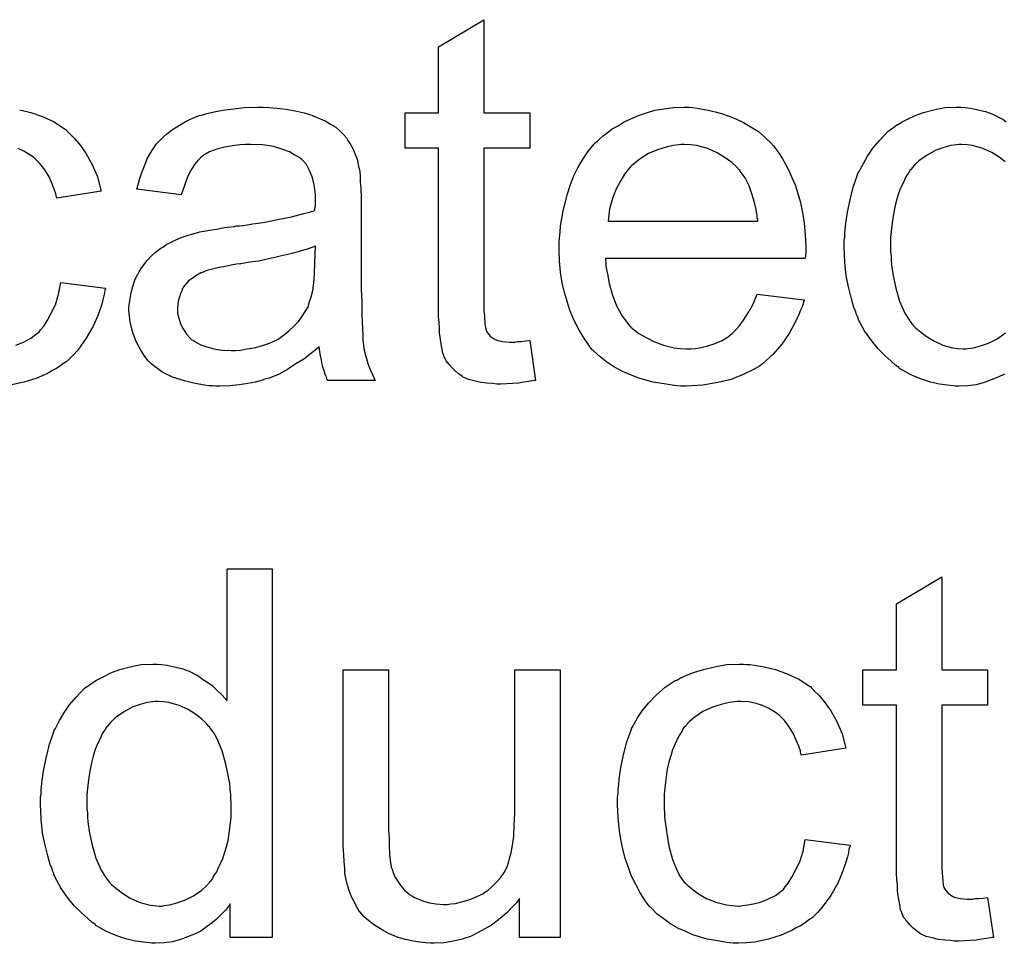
# Model space of a CAD drawing. Extents: x -2 to 8.5, y -2.9 to 5.2.
# Tile 95 of 207: x 4.268 to 4.482, y 0.412 to 0.613. Entities that reach past the tile are written whole.
import ezdxf

# ---------------------------------------------------------------- set-up
doc = ezdxf.new("R2010")
doc.units = 0
doc.layers.add('acc-ni-360-20-out-a_document', color=1, linetype='CONTINUOUS')

msp = doc.modelspace()

# ---------------------------------------------------------------- linework, layer by layer
at = {"layer": 'acc-ni-360-20-out-a_document', "color": 1}
for points in [[(4.368779, 0.592271), (4.37873, 0.592271), (4.37873, 0.584635), (4.368779, 0.584635), (4.368779, 0.550504), (4.368779, 0.550272), (4.368779, 0.54981), (4.368779, 0.549115), (4.368895, 0.548306), (4.369011, 0.546454), (4.369127, 0.545644), (4.369242, 0.545066), (4.369358, 0.544835), (4.369705, 0.544372), (4.370168, 0.543793), (4.370978, 0.543215), (4.371209, 0.543099), (4.371788, 0.542868), (4.372829, 0.542636), (4.374333, 0.54252), (4.37549, 0.54252), (4.376069, 0.542636), (4.376878, 0.542636), (4.377804, 0.542752), (4.37873, 0.542868), (4.380002, 0.53419), (4.379771, 0.53419), (4.379308, 0.534074), (4.378498, 0.533959), (4.377457, 0.533843), (4.3763, 0.533612), (4.375027, 0.533496), (4.372482, 0.53338), (4.371556, 0.53338), (4.370631, 0.533496), (4.369474, 0.533612), (4.368085, 0.533727), (4.366697, 0.534074), (4.365424, 0.534422), (4.364151, 0.535), (4.364036, 0.535116), (4.363689, 0.535347), (4.363226, 0.535694), (4.362532, 0.536273), (4.361953, 0.536851), (4.361259, 0.537661), (4.360565, 0.538471), (4.360102, 0.539512), (4.360102, 0.539628), (4.359871, 0.540091), (4.359755, 0.540901), (4.359524, 0.542058), (4.359292, 0.543562), (4.359176, 0.544487), (4.359176, 0.545529), (4.359061, 0.546801), (4.358945, 0.548074), (4.358945, 0.549462), (4.358945, 0.551082), (4.358945, 0.584635), (4.351656, 0.584635), (4.351656, 0.592271), (4.358945, 0.592271), (4.358945, 0.606618), (4.368779, 0.612519), (4.368779, 0.592271)], [(4.268005, 0.592966), (4.270435, 0.592387), (4.27298, 0.591462), (4.275525, 0.590304), (4.277955, 0.588685), (4.278071, 0.588685), (4.278186, 0.588453), (4.278881, 0.587759), (4.279922, 0.586718), (4.281195, 0.585214), (4.282467, 0.583362), (4.28374, 0.581048), (4.284897, 0.578387), (4.285707, 0.575264), (4.276104, 0.573759), (4.276104, 0.573875), (4.275988, 0.573991), (4.275872, 0.574685), (4.275525, 0.575726), (4.274947, 0.576999), (4.274368, 0.578387), (4.273443, 0.579891), (4.272401, 0.58128), (4.271244, 0.582437), (4.271129, 0.582553), (4.270666, 0.5829), (4.269856, 0.583362), (4.26893, 0.583941), (4.267658, 0.584519)], [(4.322152, 0.593428), (4.323888, 0.593313), (4.325855, 0.593081), (4.327822, 0.592734), (4.329789, 0.592271), (4.33164, 0.591693), (4.331871, 0.591577), (4.33245, 0.591346), (4.33326, 0.590999), (4.334301, 0.590536), (4.335458, 0.589842), (4.336615, 0.589148), (4.337656, 0.588222), (4.338582, 0.587296), (4.338698, 0.587181), (4.338929, 0.586834), (4.339276, 0.586255), (4.339739, 0.585561), (4.340317, 0.58452), (4.34078, 0.583478), (4.341243, 0.582206), (4.34159, 0.580702), (4.34159, 0.580586), (4.341706, 0.580239), (4.341821, 0.579544), (4.341937, 0.578619), (4.341937, 0.577346), (4.342053, 0.575842), (4.342168, 0.573875), (4.342168, 0.571677), (4.342168, 0.558487), (4.342168, 0.558371), (4.342168, 0.557909), (4.342168, 0.557214), (4.342168, 0.556289), (4.342168, 0.555247), (4.342168, 0.553975), (4.342284, 0.551198), (4.342284, 0.548306), (4.3424, 0.545413), (4.342516, 0.54414), (4.342516, 0.542983), (4.342631, 0.541942), (4.342747, 0.541132), (4.342747, 0.541016), (4.342863, 0.540554), (4.342978, 0.539859), (4.343325, 0.538934), (4.343557, 0.537893), (4.34402, 0.536736), (4.344598, 0.535463), (4.345177, 0.53419), (4.334879, 0.53419), (4.334764, 0.534306), (4.334648, 0.534769), (4.334417, 0.535347), (4.334069, 0.536273), (4.333722, 0.537314), (4.333491, 0.538587), (4.33326, 0.539975), (4.333028, 0.541479), (4.332913, 0.541479), (4.332797, 0.541248), (4.332103, 0.540669), (4.331061, 0.539859), (4.329673, 0.538818), (4.327937, 0.537777), (4.326202, 0.53662), (4.324351, 0.535578), (4.322384, 0.534769), (4.322152, 0.534653), (4.321458, 0.534537), (4.320417, 0.53419), (4.319144, 0.533843), (4.317524, 0.533496), (4.315673, 0.533264), (4.313591, 0.533033), (4.311508, 0.532917), (4.310582, 0.532917), (4.309888, 0.533033), (4.309078, 0.533033), (4.308153, 0.533149), (4.30607, 0.533496), (4.303756, 0.534074), (4.301211, 0.534884), (4.298897, 0.536041), (4.296814, 0.537545), (4.296583, 0.537777), (4.296004, 0.538355), (4.295194, 0.539396), (4.294269, 0.540785), (4.293343, 0.54252), (4.292533, 0.544487), (4.291955, 0.546917), (4.291839, 0.548074), (4.291723, 0.549462), (4.291723, 0.549694), (4.291723, 0.550157), (4.291839, 0.550966), (4.291955, 0.552008), (4.292186, 0.55328), (4.292533, 0.554553), (4.292996, 0.555942), (4.293574, 0.557214), (4.29369, 0.55733), (4.293922, 0.557793), (4.294384, 0.558487), (4.294963, 0.559297), (4.295657, 0.560222), (4.296583, 0.561148), (4.297508, 0.562074), (4.298665, 0.562884), (4.298781, 0.562999), (4.299244, 0.563231), (4.299822, 0.563693), (4.300748, 0.564156), (4.301789, 0.564619), (4.303062, 0.565198), (4.304335, 0.56566), (4.305839, 0.566123), (4.305954, 0.566123), (4.306417, 0.566239), (4.307111, 0.56647), (4.308037, 0.566586), (4.309194, 0.566817), (4.310698, 0.567049), (4.312434, 0.567396), (4.314516, 0.567627), (4.314632, 0.567627), (4.315095, 0.567743), (4.315673, 0.567743), (4.316483, 0.567859), (4.317409, 0.567974), (4.318566, 0.568206), (4.319838, 0.568322), (4.321227, 0.568553), (4.324004, 0.569131), (4.327012, 0.56971), (4.329673, 0.570404), (4.330946, 0.570751), (4.332103, 0.571098), (4.332103, 0.571214), (4.332103, 0.571445), (4.332218, 0.57214), (4.332218, 0.572949), (4.332218, 0.573412), (4.332218, 0.573644), (4.332218, 0.573759), (4.332218, 0.573875), (4.332218, 0.574569), (4.332103, 0.575726), (4.331871, 0.576999), (4.331524, 0.578387), (4.330946, 0.579776), (4.330251, 0.581048), (4.329326, 0.58209), (4.32921, 0.582206), (4.328632, 0.582668), (4.327706, 0.583131), (4.326549, 0.583825), (4.324929, 0.584404), (4.323078, 0.584982), (4.320764, 0.585329), (4.318103, 0.585445), (4.316946, 0.585445), (4.315789, 0.585329), (4.314169, 0.585098), (4.312549, 0.584867), (4.310814, 0.584404), (4.309194, 0.583825), (4.307806, 0.583015), (4.30769, 0.5829), (4.307227, 0.582553), (4.306649, 0.581974), (4.305954, 0.581048), (4.30526, 0.579891), (4.30445, 0.578387), (4.303756, 0.576536), (4.303062, 0.574454), (4.293459, 0.575726), (4.293459, 0.575842), (4.293574, 0.575958), (4.293574, 0.576305), (4.29369, 0.576768), (4.294037, 0.577809), (4.2945, 0.579313), (4.295079, 0.580817), (4.295773, 0.582437), (4.296698, 0.584057), (4.29774, 0.585561), (4.297855, 0.585677), (4.298318, 0.586139), (4.299012, 0.586833), (4.299938, 0.587759), (4.301211, 0.588685), (4.302715, 0.58961), (4.30445, 0.590652), (4.306417, 0.591462), (4.306533, 0.591462), (4.306649, 0.591577), (4.306996, 0.591693), (4.307458, 0.591809), (4.308615, 0.592156), (4.310235, 0.592503), (4.312087, 0.59285), (4.3144, 0.593197), (4.31683, 0.593428), (4.319607, 0.593544), (4.32088, 0.593544), (4.322152, 0.593428)], [(4.414134, 0.593428), (4.41506, 0.593313), (4.416217, 0.593081), (4.417489, 0.59285), (4.418993, 0.592503), (4.420382, 0.592156), (4.422002, 0.591577), (4.423506, 0.590999), (4.425125, 0.590189), (4.426745, 0.589263), (4.428365, 0.588222), (4.429869, 0.586949), (4.431257, 0.585561), (4.431373, 0.585445), (4.431605, 0.585214), (4.431952, 0.584751), (4.432414, 0.584057), (4.432993, 0.583247), (4.433572, 0.582321), (4.434266, 0.581164), (4.43496, 0.579776), (4.435654, 0.578272), (4.436348, 0.576652), (4.436927, 0.574801), (4.437505, 0.572834), (4.437968, 0.570636), (4.438315, 0.568322), (4.438547, 0.565892), (4.438662, 0.563231), (4.438662, 0.563115), (4.438662, 0.562652), (4.438662, 0.561842), (4.438547, 0.560685), (4.395159, 0.560685), (4.395159, 0.56057), (4.395159, 0.560223), (4.395275, 0.55976), (4.395275, 0.559066), (4.395391, 0.558256), (4.395622, 0.55733), (4.395969, 0.555247), (4.396663, 0.552933), (4.397589, 0.550388), (4.398861, 0.548074), (4.400481, 0.545991), (4.400597, 0.545991), (4.400713, 0.54576), (4.401407, 0.545182), (4.402448, 0.544372), (4.403837, 0.543562), (4.405688, 0.542636), (4.40777, 0.541826), (4.410084, 0.541248), (4.411357, 0.541132), (4.412745, 0.541016), (4.413671, 0.541016), (4.414712, 0.541132), (4.415985, 0.541364), (4.417373, 0.541711), (4.418993, 0.542173), (4.420497, 0.542868), (4.422002, 0.543793), (4.422117, 0.543909), (4.422696, 0.544372), (4.42339, 0.545066), (4.4242, 0.545991), (4.425125, 0.547264), (4.426167, 0.548884), (4.427208, 0.550735), (4.428134, 0.552933), (4.438315, 0.551661), (4.438315, 0.551545), (4.438199, 0.551314), (4.438084, 0.550851), (4.437852, 0.550157), (4.437505, 0.549462), (4.437158, 0.548537), (4.436233, 0.54657), (4.435076, 0.544372), (4.433456, 0.542058), (4.431605, 0.539859), (4.429291, 0.537777), (4.429175, 0.537777), (4.428944, 0.537545), (4.428596, 0.537314), (4.428134, 0.536967), (4.427439, 0.53662), (4.426745, 0.536273), (4.42582, 0.53581), (4.424778, 0.535347), (4.423621, 0.534884), (4.422464, 0.534422), (4.419572, 0.533727), (4.416332, 0.533149), (4.412745, 0.532917), (4.411473, 0.532917), (4.410663, 0.533033), (4.409622, 0.533149), (4.408349, 0.53338), (4.406961, 0.533612), (4.405456, 0.533843), (4.402217, 0.534769), (4.400481, 0.535463), (4.398861, 0.536157), (4.397126, 0.537083), (4.395506, 0.538124), (4.394002, 0.539281), (4.392498, 0.540669), (4.392382, 0.540785), (4.392151, 0.541016), (4.391804, 0.541479), (4.391341, 0.542173), (4.390762, 0.542983), (4.390184, 0.543909), (4.38949, 0.545066), (4.388796, 0.546339), (4.388101, 0.547843), (4.387407, 0.549462), (4.386829, 0.551314), (4.38625, 0.553281), (4.385787, 0.555363), (4.38544, 0.557677), (4.385209, 0.560107), (4.385093, 0.562652), (4.385093, 0.562768), (4.385093, 0.563346), (4.385093, 0.564041), (4.385209, 0.565082), (4.385325, 0.566355), (4.38544, 0.567743), (4.385672, 0.569363), (4.386019, 0.570983), (4.386944, 0.574685), (4.387523, 0.576536), (4.388217, 0.578503), (4.389143, 0.580354), (4.390184, 0.58209), (4.391341, 0.583825), (4.392614, 0.585445), (4.392729, 0.585561), (4.392961, 0.585792), (4.393424, 0.586139), (4.394002, 0.586718), (4.394696, 0.587296), (4.395622, 0.587991), (4.396663, 0.588801), (4.397936, 0.589495), (4.399209, 0.590305), (4.400713, 0.590999), (4.402333, 0.591693), (4.404068, 0.592271), (4.405919, 0.59285), (4.407886, 0.593197), (4.409969, 0.593428), (4.412167, 0.593544), (4.413324, 0.593544), (4.414134, 0.593428)], [(4.481818, 0.535578), (4.48043, 0.534884), (4.478926, 0.534306), (4.477422, 0.533727), (4.475686, 0.533264), (4.473835, 0.533033), (4.471868, 0.532917), (4.471174, 0.532917), (4.470711, 0.533033), (4.469323, 0.533149), (4.467703, 0.53338), (4.465736, 0.533843), (4.463538, 0.534537), (4.46134, 0.535463), (4.459141, 0.536736), (4.459025, 0.536736), (4.45891, 0.536967), (4.458216, 0.53743), (4.457174, 0.538355), (4.455902, 0.539512), (4.454398, 0.541016), (4.452893, 0.542868), (4.451389, 0.54495), (4.450117, 0.54738), (4.450117, 0.547496), (4.450001, 0.547727), (4.449885, 0.548074), (4.449654, 0.548537), (4.449422, 0.549231), (4.449075, 0.550041), (4.448844, 0.550851), (4.448613, 0.551892), (4.448034, 0.554206), (4.447456, 0.556867), (4.447108, 0.559875), (4.446993, 0.563115), (4.446993, 0.563231), (4.446993, 0.563462), (4.446993, 0.563925), (4.446993, 0.564619), (4.447108, 0.565313), (4.447108, 0.566239), (4.44734, 0.568322), (4.447687, 0.570751), (4.448265, 0.573412), (4.44896, 0.576189), (4.449885, 0.57885), (4.449885, 0.578966), (4.450001, 0.579197), (4.450232, 0.579544), (4.450464, 0.580007), (4.451158, 0.58128), (4.452083, 0.5829), (4.45324, 0.584635), (4.454745, 0.586371), (4.45648, 0.588222), (4.458563, 0.589726), (4.458678, 0.589726), (4.458794, 0.589842), (4.459141, 0.590073), (4.459604, 0.590305), (4.460761, 0.590883), (4.462381, 0.591693), (4.464232, 0.592387), (4.46643, 0.592966), (4.46886, 0.593428), (4.471405, 0.593544), (4.472331, 0.593544), (4.473257, 0.593428), (4.474529, 0.593313), (4.476033, 0.592966), (4.477653, 0.592619), (4.479273, 0.59204), (4.480777, 0.59123), (4.481008, 0.591115), (4.481471, 0.590883), (4.482166, 0.590305)], [(4.412283, 0.585445), (4.411588, 0.585445), (4.411126, 0.58533), (4.409853, 0.585214), (4.408349, 0.584867), (4.406498, 0.584288), (4.404531, 0.583478), (4.40268, 0.582321), (4.400828, 0.580817), (4.400597, 0.580586), (4.400134, 0.580007), (4.399324, 0.578966), (4.398514, 0.577578), (4.397589, 0.575958), (4.396779, 0.573875), (4.396085, 0.571446), (4.395738, 0.568784), (4.428249, 0.568784), (4.428249, 0.5689), (4.428249, 0.569131), (4.428134, 0.569479), (4.428134, 0.569941), (4.427902, 0.57133), (4.427555, 0.572834), (4.426977, 0.574685), (4.426398, 0.576421), (4.425472, 0.578156), (4.424431, 0.57966), (4.424431, 0.579776), (4.4242, 0.579892), (4.423621, 0.580586), (4.42258, 0.581511), (4.421192, 0.582553), (4.419456, 0.583594), (4.417373, 0.58452), (4.414944, 0.585214), (4.413671, 0.58533), (4.412283, 0.585445)], [(4.472447, 0.585445), (4.471868, 0.585445), (4.471405, 0.58533), (4.470133, 0.585214), (4.468629, 0.584751), (4.466893, 0.584173), (4.465042, 0.583131), (4.463191, 0.581859), (4.462265, 0.580933), (4.461455, 0.580007), (4.461455, 0.579892), (4.461224, 0.579776), (4.461108, 0.579429), (4.460761, 0.578966), (4.460414, 0.578388), (4.460067, 0.577693), (4.45972, 0.576883), (4.459257, 0.575958), (4.458794, 0.574801), (4.458447, 0.573528), (4.4581, 0.57214), (4.457753, 0.570636), (4.457521, 0.569016), (4.45729, 0.567165), (4.457059, 0.565198), (4.457059, 0.563115), (4.457059, 0.562999), (4.457059, 0.562652), (4.457059, 0.562074), (4.457174, 0.561264), (4.457174, 0.560338), (4.45729, 0.559297), (4.457637, 0.556867), (4.458216, 0.554206), (4.459025, 0.551429), (4.460182, 0.548768), (4.460877, 0.547611), (4.461687, 0.546454), (4.461802, 0.546454), (4.461918, 0.546223), (4.462497, 0.545644), (4.463538, 0.544719), (4.46481, 0.543793), (4.46643, 0.542752), (4.468397, 0.541826), (4.47048, 0.541248), (4.471637, 0.541132), (4.472794, 0.541016), (4.473372, 0.541016), (4.473835, 0.541132), (4.475108, 0.541248), (4.476612, 0.541711), (4.478347, 0.542289), (4.480199, 0.543215), (4.48205, 0.544487)], [(4.481934, 0.581627), (4.480661, 0.582668), (4.479042, 0.58371), (4.477075, 0.58452), (4.474876, 0.585214), (4.473719, 0.58533), (4.472447, 0.585445)], [(4.332218, 0.563346), (4.332103, 0.563346), (4.331987, 0.563231), (4.33164, 0.563115), (4.331177, 0.562999), (4.330599, 0.562768), (4.329904, 0.562537), (4.329094, 0.562305), (4.328169, 0.562074), (4.327127, 0.561727), (4.325855, 0.561495), (4.324582, 0.561148), (4.323078, 0.560801), (4.321458, 0.560454), (4.319838, 0.560107), (4.317987, 0.559875), (4.31602, 0.559528), (4.315789, 0.559528), (4.315095, 0.559413), (4.313938, 0.559181), (4.312665, 0.55895), (4.311277, 0.558718), (4.309888, 0.558371), (4.308615, 0.558024), (4.307458, 0.557561), (4.307343, 0.557561), (4.306996, 0.55733), (4.306533, 0.557099), (4.30607, 0.556751), (4.304682, 0.555826), (4.303525, 0.554438), (4.303525, 0.554322), (4.303293, 0.55409), (4.303178, 0.553628), (4.302946, 0.553049), (4.302715, 0.552355), (4.302483, 0.551661), (4.302368, 0.550735), (4.302252, 0.549809), (4.302252, 0.549694), (4.302252, 0.549115), (4.302368, 0.548421), (4.302599, 0.547495), (4.302946, 0.546454), (4.303525, 0.545413), (4.304219, 0.544256), (4.305145, 0.543215), (4.30526, 0.543099), (4.305723, 0.542867), (4.306417, 0.542405), (4.307343, 0.541942), (4.308615, 0.541479), (4.31012, 0.541016), (4.311855, 0.540785), (4.313938, 0.540669), (4.314863, 0.540669), (4.31602, 0.540785), (4.317293, 0.541016), (4.318913, 0.541248), (4.320533, 0.541711), (4.322268, 0.542289), (4.324004, 0.543099), (4.324235, 0.543215), (4.324698, 0.543562), (4.325508, 0.54414), (4.326433, 0.54495), (4.327475, 0.545876), (4.328632, 0.547033), (4.329557, 0.548421), (4.330483, 0.549925), (4.330599, 0.550041), (4.330714, 0.550504), (4.330946, 0.551314), (4.331293, 0.552355), (4.33164, 0.553743), (4.331871, 0.555363), (4.331987, 0.55733), (4.332103, 0.559644), (4.332218, 0.563346)], [(4.267195, 0.541826), (4.268815, 0.54252), (4.270435, 0.54333), (4.271939, 0.544487), (4.27217, 0.544603), (4.272517, 0.545182), (4.273211, 0.545991), (4.274021, 0.547264), (4.274831, 0.548768), (4.275757, 0.550619), (4.276451, 0.552933), (4.276914, 0.555479), (4.286632, 0.554206), (4.286632, 0.55409), (4.286517, 0.553743), (4.286401, 0.55328), (4.286285, 0.552586), (4.286054, 0.551661), (4.285823, 0.550735), (4.285013, 0.548421), (4.283971, 0.545991), (4.282467, 0.54333), (4.280616, 0.540785), (4.279575, 0.539628), (4.278418, 0.538471), (4.278302, 0.538355), (4.278071, 0.53824), (4.277724, 0.538008), (4.277261, 0.537661), (4.276682, 0.537198), (4.275872, 0.536735), (4.274947, 0.536273), (4.274021, 0.535694), (4.271707, 0.534653), (4.26893, 0.533843), (4.265922, 0.533149)], [(4.322847, 0.413237), (4.313706, 0.413237), (4.313706, 0.420526), (4.313591, 0.420411), (4.313475, 0.420179), (4.313128, 0.419716), (4.312665, 0.419138), (4.312087, 0.418559), (4.311392, 0.417865), (4.310582, 0.417055), (4.309541, 0.416245), (4.3085, 0.415435), (4.307343, 0.414626), (4.305954, 0.413931), (4.30445, 0.413353), (4.302946, 0.412774), (4.301211, 0.412312), (4.299359, 0.41208), (4.297393, 0.411964), (4.296698, 0.411964), (4.296236, 0.41208), (4.294847, 0.412196), (4.293227, 0.412427), (4.291261, 0.41289), (4.289062, 0.413584), (4.286864, 0.41451), (4.284666, 0.415783), (4.28455, 0.415783), (4.284434, 0.416014), (4.28374, 0.416477), (4.282699, 0.417402), (4.281426, 0.418559), (4.279922, 0.420063), (4.278418, 0.421915), (4.276914, 0.423997), (4.275641, 0.426427), (4.275641, 0.426543), (4.275525, 0.426774), (4.27541, 0.427121), (4.275178, 0.427584), (4.274947, 0.428278), (4.2746, 0.429088), (4.274368, 0.429898), (4.274137, 0.430939), (4.273558, 0.433253), (4.27298, 0.435914), (4.272633, 0.438923), (4.272517, 0.442162), (4.272517, 0.442278), (4.272517, 0.442509), (4.272517, 0.442972), (4.272517, 0.443666), (4.272633, 0.444361), (4.272633, 0.445286), (4.272864, 0.447369), (4.273211, 0.449798), (4.27379, 0.452459), (4.274484, 0.455236), (4.27541, 0.457897), (4.27541, 0.458013), (4.275525, 0.458245), (4.275757, 0.458592), (4.275988, 0.459054), (4.276682, 0.460327), (4.277608, 0.461947), (4.278765, 0.463682), (4.280269, 0.465418), (4.282005, 0.467269), (4.284087, 0.468773), (4.284203, 0.468773), (4.284319, 0.468889), (4.284666, 0.46912), (4.285128, 0.469352), (4.286285, 0.46993), (4.287905, 0.47074), (4.289756, 0.471434), (4.291955, 0.472013), (4.294384, 0.472476), (4.29693, 0.472591), (4.297855, 0.472591), (4.298781, 0.472476), (4.300054, 0.47236), (4.301558, 0.472013), (4.303178, 0.471666), (4.304797, 0.471087), (4.306301, 0.470277), (4.306533, 0.470162), (4.306996, 0.46993), (4.30769, 0.469352), (4.308615, 0.468773), (4.309773, 0.467963), (4.310814, 0.466922), (4.311971, 0.465881), (4.313012, 0.464608), (4.313012, 0.493302), (4.322847, 0.493302), (4.322847, 0.413237)], [(4.468166, 0.471319), (4.478116, 0.471319), (4.478116, 0.463683), (4.468166, 0.463683), (4.468166, 0.429551), (4.468166, 0.42932), (4.468166, 0.428857), (4.468166, 0.428163), (4.468282, 0.427353), (4.468397, 0.425502), (4.468513, 0.424692), (4.468629, 0.424113), (4.468744, 0.423882), (4.469091, 0.423419), (4.469554, 0.42284), (4.470364, 0.422262), (4.470596, 0.422146), (4.471174, 0.421915), (4.472215, 0.421683), (4.473719, 0.421568), (4.474876, 0.421568), (4.475455, 0.421683), (4.476265, 0.421683), (4.47719, 0.421799), (4.478116, 0.421915), (4.479389, 0.413237), (4.479157, 0.413237), (4.478694, 0.413122), (4.477885, 0.413006), (4.476843, 0.41289), (4.475686, 0.412659), (4.474414, 0.412543), (4.471868, 0.412427), (4.470943, 0.412427), (4.470017, 0.412543), (4.46886, 0.412659), (4.467472, 0.412774), (4.466083, 0.413122), (4.46481, 0.413469), (4.463538, 0.414047), (4.463422, 0.414163), (4.463075, 0.414394), (4.462612, 0.414741), (4.461918, 0.41532), (4.46134, 0.415898), (4.460645, 0.416708), (4.459951, 0.417518), (4.459488, 0.41856), (4.459488, 0.418675), (4.459257, 0.419138), (4.459141, 0.419948), (4.45891, 0.421105), (4.458678, 0.422609), (4.458563, 0.423535), (4.458563, 0.424576), (4.458447, 0.425849), (4.458331, 0.427121), (4.458331, 0.42851), (4.458331, 0.43013), (4.458331, 0.463683), (4.451042, 0.463683), (4.451042, 0.471319), (4.458331, 0.471319), (4.458331, 0.485666), (4.468166, 0.491566), (4.468166, 0.471319)], [(4.42582, 0.472476), (4.426514, 0.472476), (4.427439, 0.47236), (4.429638, 0.472013), (4.432067, 0.471434), (4.434613, 0.470509), (4.437158, 0.469352), (4.439588, 0.467732), (4.439704, 0.467732), (4.439819, 0.467501), (4.440514, 0.466806), (4.441555, 0.465765), (4.442828, 0.464261), (4.4441, 0.46241), (4.445373, 0.460096), (4.44653, 0.457435), (4.44734, 0.454311), (4.437737, 0.452807), (4.437737, 0.452922), (4.437621, 0.453038), (4.437505, 0.453732), (4.437158, 0.454774), (4.43658, 0.456046), (4.436001, 0.457435), (4.435076, 0.458939), (4.434034, 0.460327), (4.432877, 0.461484), (4.432762, 0.4616), (4.432299, 0.461947), (4.431489, 0.46241), (4.430563, 0.462988), (4.429291, 0.463567), (4.427902, 0.46403), (4.426282, 0.464377), (4.424547, 0.464492), (4.423853, 0.464492), (4.423274, 0.464377), (4.422002, 0.464261), (4.420266, 0.463798), (4.418415, 0.46322), (4.416332, 0.462294), (4.414365, 0.460906), (4.41344, 0.460096), (4.412514, 0.45917), (4.412514, 0.459055), (4.412283, 0.458939), (4.412051, 0.458592), (4.41182, 0.458129), (4.411473, 0.45755), (4.41101, 0.456856), (4.410663, 0.456046), (4.4102, 0.455121), (4.409737, 0.453964), (4.40939, 0.452691), (4.408927, 0.451303), (4.40858, 0.449798), (4.408349, 0.448179), (4.408118, 0.446327), (4.407886, 0.444361), (4.407886, 0.442278), (4.407886, 0.442162), (4.407886, 0.441815), (4.407886, 0.441121), (4.408002, 0.440427), (4.408002, 0.439385), (4.408118, 0.438344), (4.408465, 0.435799), (4.408927, 0.433022), (4.409737, 0.43013), (4.410779, 0.427584), (4.411473, 0.426311), (4.412283, 0.42527), (4.412514, 0.425039), (4.413093, 0.42446), (4.414134, 0.42365), (4.415407, 0.422725), (4.417142, 0.421683), (4.419109, 0.420873), (4.421423, 0.420295), (4.422696, 0.420179), (4.423968, 0.420064), (4.4242, 0.420064), (4.424894, 0.420179), (4.426051, 0.420295), (4.427324, 0.420526), (4.428828, 0.420873), (4.430448, 0.421568), (4.432067, 0.422378), (4.433572, 0.423535), (4.433803, 0.42365), (4.43415, 0.424229), (4.434844, 0.425039), (4.435654, 0.426311), (4.436464, 0.427815), (4.43739, 0.429667), (4.438084, 0.431981), (4.438547, 0.434526), (4.448265, 0.433253), (4.448265, 0.433138), (4.44815, 0.432791), (4.448034, 0.432328), (4.447918, 0.431634), (4.447687, 0.430708), (4.447456, 0.429782), (4.446646, 0.427468), (4.445604, 0.425039), (4.4441, 0.422378), (4.442249, 0.419832), (4.441208, 0.418675), (4.440051, 0.417518), (4.439935, 0.417402), (4.439704, 0.417287), (4.439356, 0.417055), (4.438894, 0.416708), (4.438315, 0.416245), (4.437505, 0.415783), (4.43658, 0.41532), (4.435654, 0.414741), (4.43334, 0.4137), (4.430563, 0.41289), (4.427555, 0.412196), (4.42582, 0.41208), (4.424084, 0.411965), (4.422927, 0.411965), (4.422117, 0.41208), (4.421076, 0.412196), (4.419919, 0.412427), (4.418646, 0.412659), (4.417258, 0.41289), (4.414134, 0.413816), (4.41263, 0.41451), (4.41101, 0.415204), (4.40939, 0.41613), (4.407886, 0.417171), (4.406382, 0.418328), (4.404994, 0.419716), (4.404878, 0.419832), (4.404646, 0.420064), (4.404299, 0.420526), (4.403837, 0.421105), (4.403374, 0.421915), (4.40268, 0.422956), (4.402101, 0.424113), (4.401407, 0.425386), (4.400713, 0.42689), (4.400134, 0.428625), (4.39944, 0.430361), (4.398977, 0.432443), (4.398514, 0.434526), (4.398167, 0.436956), (4.397936, 0.439385), (4.39782, 0.442047), (4.39782, 0.442162), (4.39782, 0.442509), (4.39782, 0.442972), (4.39782, 0.443666), (4.397936, 0.444476), (4.397936, 0.445402), (4.398052, 0.446443), (4.398167, 0.4476), (4.398514, 0.450146), (4.399093, 0.452922), (4.399787, 0.455699), (4.400828, 0.458476), (4.400828, 0.458592), (4.400944, 0.458823), (4.401176, 0.45917), (4.401407, 0.459633), (4.402101, 0.460906), (4.403142, 0.46241), (4.404531, 0.464145), (4.406151, 0.465881), (4.408118, 0.467616), (4.410316, 0.469005), (4.410431, 0.469005), (4.410663, 0.46912), (4.41101, 0.469352), (4.411473, 0.469583), (4.412051, 0.469815), (4.412745, 0.470162), (4.414481, 0.470856), (4.416448, 0.471434), (4.418878, 0.472013), (4.421423, 0.472476), (4.4242, 0.472591), (4.425125, 0.472591), (4.42582, 0.472476)], [(4.385325, 0.413237), (4.376531, 0.413237), (4.376531, 0.421683), (4.376416, 0.421568), (4.376184, 0.421221), (4.375837, 0.420758), (4.375259, 0.420179), (4.374565, 0.419485), (4.373755, 0.41856), (4.372829, 0.41775), (4.371672, 0.416824), (4.370399, 0.415898), (4.369011, 0.415089), (4.367507, 0.414279), (4.365887, 0.413469), (4.364036, 0.41289), (4.362185, 0.412427), (4.360102, 0.41208), (4.358019, 0.411965), (4.357209, 0.411965), (4.356168, 0.41208), (4.354895, 0.412196), (4.353391, 0.412427), (4.351772, 0.412774), (4.350152, 0.413237), (4.348416, 0.413932), (4.348185, 0.414047), (4.347722, 0.414279), (4.346912, 0.414741), (4.345987, 0.41532), (4.34483, 0.416014), (4.343788, 0.416824), (4.342747, 0.41775), (4.341821, 0.418791), (4.341706, 0.418907), (4.341474, 0.419369), (4.341127, 0.419948), (4.340664, 0.420873), (4.340086, 0.421915), (4.339623, 0.423188), (4.33916, 0.424576), (4.338813, 0.42608), (4.338813, 0.426196), (4.338698, 0.426659), (4.338582, 0.427353), (4.338582, 0.428278), (4.338466, 0.429667), (4.33835, 0.431171), (4.338235, 0.433138), (4.338235, 0.435336), (4.338235, 0.471319), (4.348069, 0.471319), (4.348069, 0.439038), (4.348069, 0.438923), (4.348069, 0.438691), (4.348069, 0.438344), (4.348069, 0.437766), (4.348069, 0.436493), (4.348185, 0.434873), (4.348185, 0.433138), (4.348301, 0.431402), (4.348416, 0.429898), (4.348648, 0.428625), (4.348648, 0.42851), (4.348879, 0.428047), (4.34911, 0.427353), (4.349458, 0.426427), (4.350036, 0.425502), (4.35073, 0.42446), (4.35154, 0.423535), (4.352582, 0.422609), (4.352697, 0.422493), (4.35316, 0.422262), (4.353739, 0.421915), (4.354664, 0.421568), (4.355705, 0.421105), (4.356978, 0.420758), (4.358367, 0.420526), (4.359986, 0.420411), (4.360796, 0.420411), (4.361606, 0.420526), (4.362647, 0.420642), (4.36392, 0.420989), (4.365309, 0.421336), (4.366813, 0.421915), (4.368317, 0.422609), (4.368548, 0.422725), (4.369011, 0.423072), (4.369705, 0.423535), (4.370515, 0.424229), (4.371441, 0.425154), (4.372366, 0.426196), (4.373176, 0.427353), (4.37387, 0.428741), (4.373986, 0.428973), (4.374102, 0.429435), (4.374333, 0.430361), (4.37468, 0.431634), (4.375027, 0.433253), (4.375259, 0.43522), (4.375374, 0.437534), (4.37549, 0.440195), (4.37549, 0.471319), (4.385325, 0.471319), (4.385325, 0.413237)], [(4.297971, 0.464492), (4.297393, 0.464492), (4.29693, 0.464377), (4.295657, 0.464261), (4.294153, 0.463798), (4.292417, 0.46322), (4.290566, 0.462178), (4.288715, 0.460906), (4.287789, 0.45998), (4.28698, 0.459054), (4.28698, 0.458939), (4.286748, 0.458823), (4.286632, 0.458476), (4.286285, 0.458013), (4.285938, 0.457435), (4.285591, 0.45674), (4.285244, 0.45593), (4.284781, 0.455005), (4.284319, 0.453848), (4.283971, 0.452575), (4.283624, 0.451187), (4.283277, 0.449683), (4.283046, 0.448063), (4.282814, 0.446212), (4.282583, 0.444245), (4.282583, 0.442162), (4.282583, 0.442046), (4.282583, 0.441699), (4.282583, 0.441121), (4.282699, 0.440311), (4.282699, 0.439385), (4.282814, 0.438344), (4.283162, 0.435914), (4.28374, 0.433253), (4.28455, 0.430476), (4.285707, 0.427815), (4.286401, 0.426658), (4.287211, 0.425501), (4.287327, 0.425501), (4.287442, 0.42527), (4.288021, 0.424692), (4.289062, 0.423766), (4.290335, 0.42284), (4.291955, 0.421799), (4.293922, 0.420873), (4.296004, 0.420295), (4.297161, 0.420179), (4.298318, 0.420063), (4.298897, 0.420063), (4.299359, 0.420179), (4.300632, 0.420295), (4.302136, 0.420758), (4.303872, 0.421336), (4.305723, 0.422262), (4.307574, 0.423534), (4.3085, 0.424344), (4.30931, 0.42527), (4.30931, 0.425386), (4.309541, 0.425501), (4.309773, 0.425849), (4.310004, 0.426311), (4.310351, 0.42689), (4.310814, 0.427468), (4.311161, 0.428394), (4.311624, 0.42932), (4.312087, 0.430361), (4.312434, 0.431518), (4.312896, 0.432906), (4.313243, 0.434295), (4.313475, 0.435914), (4.313706, 0.437534), (4.313938, 0.439385), (4.313938, 0.441352), (4.313938, 0.441468), (4.313938, 0.441931), (4.313938, 0.442509), (4.313822, 0.443319), (4.313822, 0.444245), (4.313706, 0.445402), (4.313591, 0.446675), (4.313359, 0.448063), (4.312781, 0.45084), (4.311971, 0.453732), (4.310814, 0.456509), (4.31012, 0.457666), (4.30931, 0.458823), (4.30931, 0.458939), (4.309078, 0.459054), (4.3085, 0.459749), (4.307458, 0.460674), (4.306186, 0.461716), (4.304566, 0.462757), (4.302599, 0.463567), (4.300401, 0.464261), (4.299244, 0.464377), (4.297971, 0.464492)]]:
    msp.add_lwpolyline(points, dxfattribs=at)

doc.saveas('drawing.dxf')
